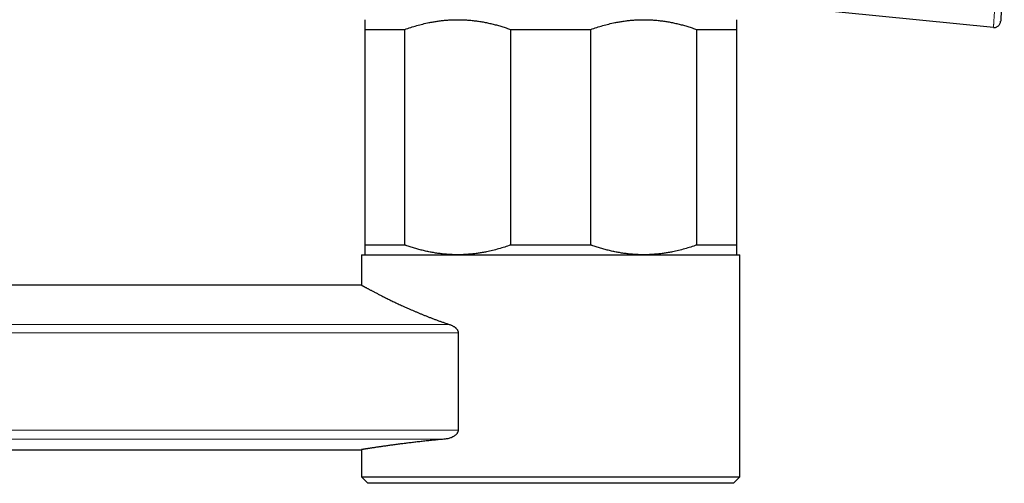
# Model space of a CAD drawing. Header units: millimetres. Extents: x 8 to 1323, y 12 to 708.
# Tile 4 of 44: x 301 to 376, y 613 to 648. Entities that reach past the tile are written whole.
import ezdxf

# ---------------------------------------------------------------- set-up
doc = ezdxf.new("R2010")
doc.units = ezdxf.units.MM

msp = doc.modelspace()

# ---------------------------------------------------------------- linework, layer by layer
at = {"color": 7, "linetype": 'Continuous', "lineweight": 30}
for p, q in [((375.573, 647.645), (340.718, 651.112)), ((327.401, 647.488), (330.47, 647.488)), ((327.401, 647.488), (327.401, 630.988)), ((330.47, 630.988), (330.47, 647.488)), ((338.583, 647.488), (344.72, 647.488)), ((338.583, 647.488), (338.583, 630.988)), ((344.72, 630.988), (344.72, 647.488)), ((352.833, 647.488), (352.833, 630.988)), ((352.833, 647.488), (355.901, 647.488)), ((355.901, 630.988), (355.901, 647.488)), ((327.401, 630.988), (330.47, 630.988)), ((338.583, 630.988), (344.72, 630.988)), ((352.833, 630.988), (355.901, 630.988)), ((327.151, 630.238), (327.151, 627.913)), ((327.151, 630.238), (356.151, 630.238)), ((356.151, 613.238), (356.151, 630.238)), ((327.151, 627.913), (56.004, 627.913)), ((334.564, 624.266), (334.564, 616.817)), ((56.004, 615.313), (327.151, 615.313)), ((327.151, 615.313), (327.151, 613.238)), ((327.151, 613.238), (327.651, 612.738)), ((327.151, 613.238), (356.151, 613.238)), ((355.651, 612.738), (327.651, 612.738)), ((355.651, 612.738), (356.151, 613.238))]:
    msp.add_line(p, q, dxfattribs=at)
at = {"color": 8, "linetype": 'Continuous', "lineweight": 0}
for p, q in [((49.222, 624.886), (333.934, 624.886)), ((334.564, 624.266), (48.591, 624.266)), ((48.591, 616.817), (334.564, 616.817)), ((333.577, 616.123), (49.579, 616.123))]:
    msp.add_line(p, q, dxfattribs=at)
msp.add_open_spline([(375.573, 647.645), (375.573, 647.645), (375.573, 647.645), (375.573, 647.649), (375.574, 647.668), (375.576, 647.701), (375.579, 647.744), (375.582, 647.794), (375.586, 647.858), (375.59, 647.929), (375.595, 648.005), (375.6, 648.083), (375.605, 648.171), (375.611, 648.271), (375.618, 648.384), (375.626, 648.508), (375.634, 648.646), (375.644, 648.798), (375.654, 648.963), (375.665, 649.144), (375.677, 649.338), (375.689, 649.543), (375.702, 649.758), (375.715, 649.981), (375.729, 650.213), (375.743, 650.454), (375.757, 650.702), (375.772, 650.97), (375.788, 651.261), (375.805, 651.572), (375.821, 651.886), (375.84, 652.239), (375.86, 652.633), (375.882, 653.067), (375.896, 653.356), (375.903, 653.501), (375.903, 653.501)], degree=3, knots=[0, 0, 0, 0, 0.000006, 0.043676, 0.087356, 0.131017, 0.164291, 0.197592, 0.230881, 0.264139, 0.288915, 0.313701, 0.338473, 0.363756, 0.389055, 0.414333, 0.439975, 0.465642, 0.491282, 0.517931, 0.544612, 0.571264, 0.597895, 0.624552, 0.651189, 0.678571, 0.705972, 0.733361, 0.766327, 0.799324, 0.832332, 0.865314, 0.910198, 0.955101, 0.999994, 1, 1, 1, 1], dxfattribs=at)
at = {"color": 7, "linetype": 'Continuous', "lineweight": 30}
for points, knots in [([(376.402, 653.489), (376.397, 653.383), (376.388, 653.171), (376.372, 652.853), (376.357, 652.536), (376.342, 652.22), (376.326, 651.906), (376.31, 651.593), (376.295, 651.296), (376.281, 651.016), (376.267, 650.753), (376.254, 650.495), (376.241, 650.261), (376.23, 650.05), (376.22, 649.862), (376.21, 649.682), (376.201, 649.511), (376.192, 649.349), (376.184, 649.199), (376.176, 649.059), (376.169, 648.932), (376.162, 648.816), (376.156, 648.702), (376.15, 648.595), (376.144, 648.495), (376.14, 648.41), (376.135, 648.335), (376.132, 648.271), (376.129, 648.218), (376.126, 648.177), (376.124, 648.147), (376.123, 648.127), (376.123, 648.115), (376.122, 648.114), (376.122, 648.113)], [0, 0, 0, 0, 0.035719, 0.071436, 0.107149, 0.142864, 0.17858, 0.214295, 0.250007, 0.281258, 0.312507, 0.343757, 0.375003, 0.400004, 0.425002, 0.450001, 0.475001, 0.499999, 0.524997, 0.549997, 0.574996, 0.599994, 0.624996, 0.656242, 0.687492, 0.71874, 0.749991, 0.785703, 0.821419, 0.857135, 0.89285, 0.928563, 0.964281, 1, 1, 1, 1]), ([(327.401, 648.238), (327.401, 648.237), (327.401, 648.235), (327.401, 648.218), (327.401, 648.191), (327.401, 648.154), (327.401, 648.106), (327.401, 648.048), (327.401, 647.979), (327.401, 647.9), (327.401, 647.811), (327.401, 647.712), (327.401, 647.605), (327.401, 647.527), (327.401, 647.488)], [0, 0, 0, 0, 0.082052, 0.16412, 0.246173, 0.328765, 0.411373, 0.493966, 0.578081, 0.66221, 0.746327, 0.83088, 0.915445, 1, 1, 1, 1]), ([(330.47, 647.488), (330.622, 647.541), (330.926, 647.647), (331.387, 647.787), (331.852, 647.91), (332.27, 648.004), (332.64, 648.074), (332.96, 648.125), (333.281, 648.167), (333.605, 648.2), (333.929, 648.223), (334.236, 648.236), (334.436, 648.237), (334.526, 648.238)], [0, 0, 0, 0, 0.115382, 0.230762, 0.346609, 0.462454, 0.540795, 0.619147, 0.697486, 0.776277, 0.85508, 0.93387, 1, 1, 1, 1]), ([(334.526, 648.238), (334.639, 648.237), (334.865, 648.235), (335.203, 648.218), (335.541, 648.191), (335.88, 648.154), (336.218, 648.106), (336.557, 648.048), (336.896, 647.979), (337.237, 647.9), (337.575, 647.811), (337.913, 647.712), (338.249, 647.605), (338.472, 647.527), (338.583, 647.488)], [0, 0, 0, 0, 0.082052, 0.16412, 0.246173, 0.328765, 0.411373, 0.493966, 0.578081, 0.66221, 0.746327, 0.83088, 0.915445, 1, 1, 1, 1]), ([(344.72, 647.488), (344.872, 647.541), (345.176, 647.647), (345.637, 647.787), (346.102, 647.91), (346.52, 648.004), (346.89, 648.074), (347.21, 648.125), (347.531, 648.167), (347.855, 648.2), (348.179, 648.223), (348.486, 648.236), (348.686, 648.237), (348.776, 648.238)], [0, 0, 0, 0, 0.115382, 0.230762, 0.346609, 0.462454, 0.540795, 0.619147, 0.697486, 0.776277, 0.85508, 0.93387, 1, 1, 1, 1]), ([(348.776, 648.238), (348.889, 648.237), (349.115, 648.235), (349.453, 648.218), (349.791, 648.191), (350.13, 648.154), (350.468, 648.106), (350.807, 648.048), (351.146, 647.979), (351.487, 647.9), (351.825, 647.811), (352.163, 647.712), (352.499, 647.605), (352.722, 647.527), (352.833, 647.488)], [0, 0, 0, 0, 0.082052, 0.16412, 0.246173, 0.328765, 0.411373, 0.493966, 0.578081, 0.66221, 0.746327, 0.83088, 0.915445, 1, 1, 1, 1]), ([(355.901, 647.488), (355.901, 647.544), (355.901, 647.658), (355.901, 647.789), (355.901, 647.891), (355.901, 647.97), (355.901, 648.04), (355.901, 648.1), (355.901, 648.149), (355.901, 648.189), (355.901, 648.217), (355.901, 648.234), (355.901, 648.237), (355.901, 648.238)], [0, 0, 0, 0, 0.1233142, 0.2466259, 0.3292175, 0.4118204, 0.4944101, 0.578388, 0.6623803, 0.7463567, 0.8308992, 0.9154581, 1, 1, 1, 1]), ([(327.401, 630.988), (327.401, 630.931), (327.401, 630.818), (327.401, 630.687), (327.401, 630.584), (327.401, 630.506), (327.401, 630.436), (327.401, 630.376), (327.401, 630.326), (327.401, 630.287), (327.401, 630.259), (327.401, 630.241), (327.401, 630.239), (327.401, 630.238)], [0, 0, 0, 0, 0.123314, 0.246626, 0.329217, 0.41182, 0.49441, 0.578388, 0.66238, 0.746357, 0.830899, 0.915458, 1, 1, 1, 1]), ([(334.526, 630.238), (334.414, 630.239), (334.188, 630.241), (333.85, 630.258), (333.511, 630.284), (333.173, 630.321), (332.835, 630.369), (332.496, 630.428), (332.156, 630.496), (331.816, 630.576), (331.477, 630.665), (331.14, 630.763), (330.804, 630.87), (330.581, 630.949), (330.47, 630.988)], [0, 0, 0, 0, 0.082052, 0.16412, 0.246173, 0.328765, 0.411373, 0.493966, 0.578081, 0.66221, 0.746327, 0.83088, 0.915445, 1, 1, 1, 1]), ([(338.583, 630.988), (338.431, 630.935), (338.127, 630.828), (337.666, 630.689), (337.201, 630.565), (336.783, 630.472), (336.413, 630.402), (336.093, 630.351), (335.771, 630.308), (335.448, 630.276), (335.124, 630.253), (334.817, 630.24), (334.617, 630.238), (334.526, 630.238)], [0, 0, 0, 0, 0.115382, 0.230762, 0.346609, 0.462454, 0.540795, 0.619147, 0.697486, 0.776277, 0.85508, 0.93387, 1, 1, 1, 1]), ([(348.776, 630.238), (348.664, 630.239), (348.438, 630.241), (348.1, 630.258), (347.761, 630.284), (347.423, 630.321), (347.085, 630.369), (346.746, 630.428), (346.406, 630.496), (346.066, 630.576), (345.727, 630.665), (345.39, 630.763), (345.054, 630.87), (344.831, 630.949), (344.72, 630.988)], [0, 0, 0, 0, 0.082052, 0.16412, 0.246173, 0.328765, 0.411373, 0.493966, 0.578081, 0.66221, 0.746327, 0.83088, 0.915445, 1, 1, 1, 1]), ([(352.833, 630.988), (352.681, 630.935), (352.377, 630.828), (351.916, 630.689), (351.451, 630.565), (351.033, 630.472), (350.663, 630.402), (350.343, 630.351), (350.021, 630.308), (349.698, 630.276), (349.374, 630.253), (349.067, 630.24), (348.867, 630.238), (348.776, 630.238)], [0, 0, 0, 0, 0.115382, 0.230762, 0.3466092, 0.4624545, 0.540795, 0.619147, 0.6974864, 0.7762767, 0.85508, 0.9338696, 1, 1, 1, 1]), ([(355.901, 630.238), (355.901, 630.239), (355.901, 630.241), (355.901, 630.258), (355.901, 630.284), (355.901, 630.321), (355.901, 630.369), (355.901, 630.428), (355.901, 630.496), (355.901, 630.576), (355.901, 630.665), (355.901, 630.763), (355.901, 630.87), (355.901, 630.949), (355.901, 630.988)], [0, 0, 0, 0, 0.082052, 0.16412, 0.246173, 0.328765, 0.411373, 0.493966, 0.578081, 0.66221, 0.746327, 0.83088, 0.915445, 1, 1, 1, 1]), ([(327.151, 627.913), (327.152, 627.913), (327.153, 627.913), (327.161, 627.908), (327.174, 627.901), (327.193, 627.891), (327.217, 627.878), (327.246, 627.862), (327.281, 627.843), (327.321, 627.821), (327.367, 627.796), (327.419, 627.768), (327.476, 627.737), (327.539, 627.703), (327.607, 627.666), (327.681, 627.627), (327.76, 627.584), (327.843, 627.54), (327.93, 627.494), (328.021, 627.446), (328.116, 627.396), (328.217, 627.344), (328.322, 627.289), (328.432, 627.233), (328.546, 627.174), (328.666, 627.113), (328.791, 627.05), (328.921, 626.984), (329.056, 626.917), (329.195, 626.849), (329.339, 626.778), (329.487, 626.706), (329.64, 626.633), (329.799, 626.557), (329.964, 626.479), (330.135, 626.4), (330.311, 626.319), (330.491, 626.237), (330.676, 626.154), (330.865, 626.07), (331.059, 625.986), (331.258, 625.901), (331.461, 625.814), (331.671, 625.727), (331.884, 625.64), (332.101, 625.553), (332.323, 625.466), (332.549, 625.379), (332.779, 625.292), (333.009, 625.207), (333.238, 625.124), (333.467, 625.044), (333.698, 624.964), (333.855, 624.912), (333.934, 624.886)], [0, 0, 0, 0, 0.018457, 0.036915, 0.055407, 0.0739, 0.092499, 0.111097, 0.129732, 0.148366, 0.167402, 0.186438, 0.205511, 0.224584, 0.243767, 0.26295, 0.282169, 0.301388, 0.319845, 0.338302, 0.356789, 0.375276, 0.393853, 0.41243, 0.431036, 0.449643, 0.468576, 0.48751, 0.506473, 0.525436, 0.544484, 0.563533, 0.58261, 0.601687, 0.621441, 0.641195, 0.660978, 0.680762, 0.700633, 0.720505, 0.740406, 0.760307, 0.780536, 0.800766, 0.821025, 0.841285, 0.861635, 0.881985, 0.902367, 0.922748, 0.942047, 0.961347, 0.980673, 1, 1, 1, 1]), ([(333.934, 624.886), (333.961, 624.876), (334.017, 624.857), (334.098, 624.821), (334.178, 624.781), (334.256, 624.734), (334.321, 624.686), (334.375, 624.641), (334.417, 624.599), (334.456, 624.554), (334.492, 624.504), (334.522, 624.45), (334.545, 624.392), (334.561, 624.331), (334.563, 624.288), (334.564, 624.266)], [0, 0, 0, 0, 0.100136, 0.199929, 0.299496, 0.398942, 0.498291, 0.562308, 0.623247, 0.687832, 0.748767, 0.813318, 0.874323, 0.936913, 1, 1, 1, 1]), ([(334.564, 616.817), (334.564, 616.815), (334.564, 616.794), (334.56, 616.752), (334.545, 616.688), (334.518, 616.623), (334.478, 616.558), (334.431, 616.498), (334.378, 616.444), (334.304, 616.382), (334.208, 616.317), (334.089, 616.255), (333.964, 616.205), (333.837, 616.167), (333.707, 616.138), (333.62, 616.128), (333.577, 616.123)], [0, 0, 0, 0, 0.002379, 0.044349, 0.086349, 0.1394, 0.192544, 0.248864, 0.305405, 0.361862, 0.466272, 0.571079, 0.67573, 0.783758, 0.891944, 1, 1, 1, 1]), ([(333.577, 616.123), (333.432, 616.11), (333.143, 616.083), (332.722, 616.042), (332.312, 616), (331.911, 615.957), (331.521, 615.914), (331.143, 615.87), (330.778, 615.826), (330.48, 615.79), (330.242, 615.759), (330.058, 615.736), (329.88, 615.713), (329.706, 615.69), (329.537, 615.667), (329.373, 615.645), (329.214, 615.623), (329.06, 615.601), (328.91, 615.58), (328.765, 615.559), (328.626, 615.539), (328.492, 615.52), (328.364, 615.501), (328.242, 615.483), (328.126, 615.465), (328.018, 615.449), (327.917, 615.434), (327.824, 615.419), (327.736, 615.406), (327.655, 615.393), (327.579, 615.381), (327.509, 615.37), (327.445, 615.36), (327.387, 615.351), (327.335, 615.343), (327.289, 615.335), (327.249, 615.329), (327.217, 615.324), (327.19, 615.32), (327.17, 615.316), (327.158, 615.314), (327.151, 615.313), (327.152, 615.314), (327.152, 615.314)], [0, 0, 0, 0, 0.037046, 0.074141, 0.111383, 0.148674, 0.186526, 0.224429, 0.262489, 0.300602, 0.321794, 0.342986, 0.364214, 0.385443, 0.406782, 0.428122, 0.449498, 0.470875, 0.492682, 0.514488, 0.536334, 0.558181, 0.580149, 0.602118, 0.624128, 0.646138, 0.667235, 0.688332, 0.709466, 0.7306, 0.751846, 0.773092, 0.794376, 0.815659, 0.837377, 0.859095, 0.880853, 0.902612, 0.924493, 0.946375, 0.968299, 0.990222, 1, 1, 1, 1])]:
    msp.add_open_spline(points, degree=3, knots=knots, dxfattribs=at)
msp.add_open_spline([(375.573, 647.645), (375.607, 647.643), (375.674, 647.64), (375.773, 647.662), (375.866, 647.702), (375.949, 647.759), (376.019, 647.833), (376.073, 647.918), (376.11, 648.013), (376.118, 648.08), (376.122, 648.113)], degree=3, dxfattribs=at)

doc.saveas('drawing.dxf')
